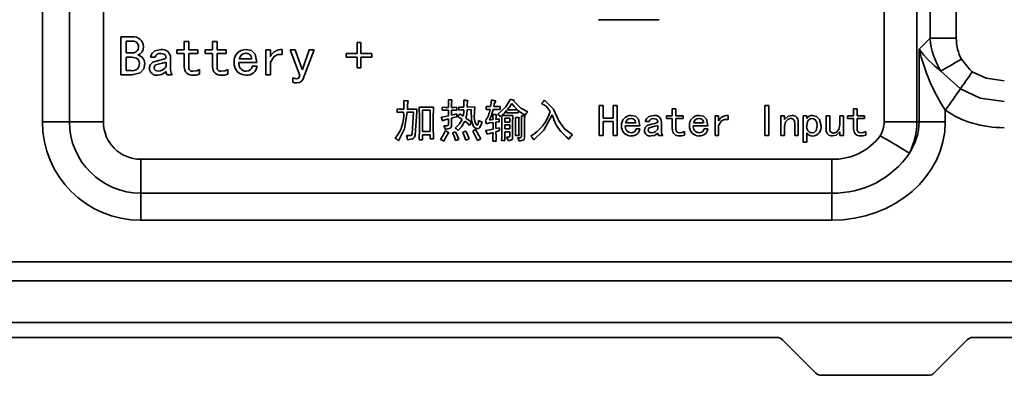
# Model space of a CAD drawing. Header units: millimetres. Extents: x 16386 to 23226, y -7201 to -2390.
# Tile 15 of 94: x 19442 to 19572, y -4142 to -4095. Entities that reach past the tile are written whole.
import ezdxf

# ---------------------------------------------------------------- set-up
doc = ezdxf.new("R2010")
doc.units = ezdxf.units.MM
doc.header["$PDMODE"] = 3
doc.header["$PDSIZE"] = 8
doc.layers.get('Defpoints').update_dxf_attribs({"linetype": 'CONTINUOUS'})
doc.layers.add('7标注层', color=4, linetype='CONTINUOUS')
doc.layers.add('轮廓实线层', color=7, linetype='CONTINUOUS', lineweight=35)
doc.styles.add('TH_GBDIM', font='romans.shx', dxfattribs={"width": 0.8, "bigfont": 'gbcbig.shx'})
doc.dimstyles.new('TH_GBDIM', dxfattribs={"dimtxt": 35, "dimasz": 15, "dimexe": 2, "dimexo": 0, "dimgap": 3, "dimtad": 1, "dimdec": 1, "dimzin": 0, "dimdsep": 46, "dimtxsty": 'TH_GBDIM', "dimcen": 2.5, "dimclrd": 130, "dimclre": 130, "dimclrt": 3, "dimadec": 1, "dimazin": 0, "dimtfac": 0.714286, "dimtdec": 1, "dimtmove": 0, "dimatfit": 3, "dimfxl": 1, "dimtzin": 0, "dimlwd": -1, "dimlwe": -1, "dimarcsym": 0})

# ---------------------------------------------------------------- blocks, each defined once
blk = doc.blocks.new('*D393')
at = {"layer": '7标注层', "color": 130, "ltscale": 5, "transparency": 16777216}
for p, q in [((19417.6, -4106.97), (19417.6, -3864.12)), ((19841.6, -4106.97), (19841.6, -3864.12)), ((19432.6, -3866.12), (19826.6, -3866.12))]:
    blk.add_line(p, q, dxfattribs=at)
for points in [[(19432.6, -3863.62), (19432.6, -3868.62), (19417.6, -3866.12)], [(19826.6, -3863.62), (19826.6, -3868.62), (19841.6, -3866.12)]]:
    blk.add_solid(points, dxfattribs=at)
at = {"layer": 'Defpoints', "color": 0, "ltscale": 5, "transparency": 16777216}
for p in [(19841.6, -3866.12), (19417.6, -4106.97), (19841.6, -4106.97)]:
    blk.add_point(p, dxfattribs=at)
at = {"layer": '7标注层', "color": 3, "ltscale": 5, "transparency": 16777216, "insert": (19629.6, -3845.62), "char_height": 35, "attachment_point": 5, "style": 'TH_GBDIM'}
blk.add_mtext('424.0±1', dxfattribs=at)
blk = doc.blocks.new('*D394')
at = {"layer": '7标注层', "color": 130, "ltscale": 5, "transparency": 16777216}
for p, q in [((19314.51, -4124.09), (19314.51, -3783.77)), ((19944.51, -4118.35), (19944.51, -3783.77)), ((19929.51, -3785.77), (19329.51, -3785.77))]:
    blk.add_line(p, q, dxfattribs=at)
for points in [[(19329.51, -3783.27), (19329.51, -3788.27), (19314.51, -3785.77)], [(19929.51, -3783.27), (19929.51, -3788.27), (19944.51, -3785.77)]]:
    blk.add_solid(points, dxfattribs=at)
at = {"layer": 'Defpoints', "color": 0, "ltscale": 5, "transparency": 16777216}
for p in [(19314.51, -3785.77), (19944.51, -4118.35), (19314.51, -4124.09)]:
    blk.add_point(p, dxfattribs=at)
at = {"layer": '7标注层', "color": 3, "ltscale": 5, "transparency": 16777216, "insert": (19629.51, -3754.18), "char_height": 35, "attachment_point": 5, "style": 'TH_GBDIM'}
blk.add_mtext('630.0{\\H0.7x;\\S+2^ -0.5;}', dxfattribs=at)

msp = doc.modelspace()

# ---------------------------------------------------------------- linework, layer by layer
at = {"layer": '轮廓实线层'}
for p, q in [((19445.1, -4108.47), (19445.1, -4018.97)), ((19448.69, -4108.47), (19448.69, -4018.97)), ((19453.17, -4018.97), (19453.17, -4108.47)), ((19556.33, -4108.47), (19556.33, -4018.97)), ((19560.66, -4018.97), (19560.66, -4108.47)), ((19562.39, -4097.42), (19562.39, -4019.92)), ((19565.86, -4019.92), (19565.86, -4097.42)), ((19518.6, -4094.97), (19526.6, -4094.97)), ((19455.49, -4102.24), (19455.49, -4097.24)), ((19455.49, -4097.24), (19457.01, -4097.24)), ((19457.04, -4097.8), (19456.16, -4097.8)), ((19456.16, -4097.8), (19456.16, -4099.35)), ((19463.85, -4098.97), (19463.85, -4097.83)), ((19463.85, -4097.83), (19464.44, -4097.83)), ((19464.44, -4097.83), (19464.44, -4098.97)), ((19467.59, -4097.83), (19468.18, -4097.83)), ((19467.59, -4098.97), (19467.59, -4097.83)), ((19468.18, -4097.83), (19468.18, -4098.97)), ((19486.69, -4099.44), (19486.69, -4098)), ((19486.69, -4098), (19487.18, -4098)), ((19487.18, -4098), (19487.18, -4099.44)), ((19560.95, -4098.86), (19562.39, -4097.42)), ((19562.39, -4097.42), (19565.86, -4097.42)), ((19456.16, -4099.35), (19457.01, -4099.35)), ((19462.86, -4099.44), (19462.86, -4098.97)), ((19462.86, -4098.97), (19463.85, -4098.97)), ((19463.85, -4099.44), (19462.86, -4099.44)), ((19463.85, -4101.19), (19463.85, -4099.44)), ((19464.44, -4098.97), (19465.63, -4098.97)), ((19465.63, -4099.44), (19464.44, -4099.44)), ((19464.44, -4099.44), (19464.44, -4101.22)), ((19465.63, -4098.97), (19465.63, -4099.44)), ((19466.6, -4099.44), (19466.6, -4098.97)), ((19466.6, -4098.97), (19467.59, -4098.97)), ((19467.59, -4099.44), (19466.6, -4099.44)), ((19467.59, -4101.19), (19467.59, -4099.44)), ((19468.18, -4098.97), (19469.38, -4098.97)), ((19469.38, -4099.44), (19468.18, -4099.44)), ((19468.18, -4099.44), (19468.18, -4101.22)), ((19469.38, -4098.97), (19469.38, -4099.44)), ((19474.64, -4102.24), (19474.64, -4098.97)), ((19474.64, -4098.97), (19475.23, -4098.97)), ((19475.23, -4098.97), (19475.23, -4099.82)), ((19476.8, -4098.91), (19476.8, -4099.55)), ((19479.14, -4102.36), (19477.86, -4098.97)), ((19477.86, -4098.97), (19478.5, -4098.97)), ((19478.5, -4098.97), (19479.44, -4101.54)), ((19479.46, -4101.54), (19480.37, -4098.97)), ((19481.01, -4098.97), (19479.67, -4102.51)), ((19480.37, -4098.97), (19481.01, -4098.97)), ((19485.25, -4099.91), (19485.25, -4099.44)), ((19485.25, -4099.44), (19486.69, -4099.44)), ((19487.18, -4099.44), (19488.62, -4099.44)), ((19488.62, -4099.44), (19488.62, -4099.91)), ((19560.95, -4108.47), (19560.95, -4098.86)), ((19456.92, -4099.91), (19456.16, -4099.91)), ((19456.16, -4099.91), (19456.16, -4101.69)), ((19460.02, -4099.93), (19459.38, -4099.93)), ((19461.45, -4101.16), (19461.45, -4100.58)), ((19462.04, -4100.02), (19462.04, -4101.63)), ((19473.44, -4100.61), (19471.07, -4100.61)), ((19471.1, -4100.14), (19472.77, -4100.14)), ((19475.23, -4100.58), (19475.23, -4102.24)), ((19486.69, -4099.91), (19485.25, -4099.91)), ((19486.69, -4101.34), (19486.69, -4099.91)), ((19488.62, -4099.91), (19487.18, -4099.91)), ((19487.18, -4099.91), (19487.18, -4101.34)), ((19456.16, -4101.69), (19456.83, -4101.69)), ((19465.87, -4101.57), (19465.87, -4102.16)), ((19469.61, -4101.57), (19469.61, -4102.16)), ((19472.83, -4101.13), (19473.47, -4101.13)), ((19479.44, -4101.54), (19479.46, -4101.54)), ((19487.18, -4101.34), (19486.69, -4101.34)), ((19566.4, -4104.11), (19563.84, -4101.75)), ((19456.95, -4102.24), (19455.49, -4102.24)), ((19462.27, -4102.24), (19461.57, -4102.24)), ((19475.23, -4102.24), (19474.64, -4102.24)), ((19478.21, -4103.24), (19478.21, -4102.65)), ((19498.75, -4105.56), (19499.2, -4105.56)), ((19507.48, -4105.63), (19507.38, -4105.75)), ((19491.97, -4107.22), (19491.97, -4106.76)), ((19492.83, -4107.2), (19492.51, -4107.2)), ((19492.55, -4106.8), (19492.86, -4106.8)), ((19494.12, -4107.2), (19493.3, -4107.2)), ((19493.32, -4106.8), (19494.59, -4106.8)), ((19493.96, -4110.01), (19494.12, -4107.2)), ((19494.56, -4107.2), (19494.38, -4110.19)), ((19494.89, -4106.52), (19496.79, -4106.52)), ((19495.34, -4106.94), (19495.34, -4109.73)), ((19496.34, -4106.94), (19495.34, -4106.94)), ((19496.34, -4109.73), (19496.34, -4106.94)), ((19497.91, -4106.94), (19497.91, -4106.55)), ((19498.78, -4107.69), (19498.78, -4106.92)), ((19499.17, -4106.92), (19499.17, -4107.6)), ((19499.85, -4106.55), (19499.85, -4106.94)), ((19500.13, -4106.92), (19500.11, -4106.55)), ((19501.23, -4106.52), (19502.26, -4106.48)), ((19501.77, -4106.85), (19501.23, -4106.87)), ((19503.76, -4106.85), (19503.76, -4106.43)), ((19505.58, -4106.43), (19505.58, -4106.85)), ((19506.45, -4107.27), (19506.45, -4106.99)), ((19507.99, -4107.27), (19506.45, -4107.27)), ((19506.52, -4106.9), (19507.87, -4106.9)), ((19507.99, -4106.99), (19507.99, -4107.27)), ((19518.66, -4110.29), (19518.66, -4106.29)), ((19518.66, -4106.29), (19519.2, -4106.29)), ((19519.2, -4106.29), (19519.2, -4107.97)), ((19520.53, -4106.29), (19521.07, -4106.29)), ((19520.53, -4107.97), (19520.53, -4106.29)), ((19521.07, -4106.29), (19521.07, -4110.29)), ((19528.34, -4107.67), (19528.34, -4106.76)), ((19528.34, -4106.76), (19528.81, -4106.76)), ((19528.81, -4106.76), (19528.81, -4107.67)), ((19540.55, -4110.29), (19540.55, -4106.29)), ((19540.55, -4106.29), (19541.09, -4106.29)), ((19541.09, -4106.29), (19541.09, -4110.29)), ((19552.3, -4107.67), (19552.3, -4106.76)), ((19552.3, -4106.76), (19552.76, -4106.76)), ((19552.76, -4106.76), (19552.76, -4107.67)), ((19564.41, -4106.94), (19564.41, -4108.47)), ((19445.1, -4108.47), (19448.69, -4108.47)), ((19448.69, -4108.47), (19453.17, -4108.47)), ((19494.92, -4109.89), (19494.92, -4107.5)), ((19496.76, -4107.5), (19496.76, -4109.56)), ((19498.78, -4108.72), (19498.78, -4108.09)), ((19499.17, -4108), (19499.17, -4108.7)), ((19499.85, -4107.43), (19499.85, -4107.81)), ((19503.8, -4108.72), (19503.64, -4108.32)), ((19504.2, -4108.23), (19504.65, -4108.18)), ((19504.62, -4107.48), (19505.07, -4107.48)), ((19504.65, -4109.45), (19504.65, -4108.56)), ((19505.04, -4108.14), (19505.44, -4108.09)), ((19505.44, -4108.46), (19505.04, -4108.51)), ((19505.04, -4108.51), (19505.04, -4109.35)), ((19505.44, -4108.09), (19505.44, -4108.46)), ((19505.79, -4107.67), (19505.65, -4107.79)), ((19505.82, -4107.64), (19507.27, -4107.64)), ((19505.82, -4110.1), (19505.82, -4108.46)), ((19506.21, -4108), (19506.21, -4108.53)), ((19506.85, -4108), (19506.21, -4108)), ((19506.21, -4108.53), (19506.85, -4108.53)), ((19506.85, -4108.53), (19506.85, -4108)), ((19507.24, -4108.28), (19507.24, -4110.5)), ((19507.62, -4107.88), (19508.09, -4107.88)), ((19507.64, -4109.59), (19507.64, -4108.53)), ((19508.06, -4108.53), (19508.06, -4109.56)), ((19508.39, -4107.67), (19508.83, -4107.67)), ((19508.41, -4110.41), (19508.41, -4108.44)), ((19508.81, -4108.39), (19508.81, -4110.5)), ((19519.2, -4107.97), (19520.53, -4107.97)), ((19520.53, -4108.42), (19519.2, -4108.42)), ((19519.2, -4108.42), (19519.2, -4110.29)), ((19520.53, -4110.29), (19520.53, -4108.42)), ((19522.17, -4108.6), (19523.5, -4108.6)), ((19525.28, -4108.44), (19524.76, -4108.44)), ((19526.89, -4108.51), (19526.89, -4109.8)), ((19527.55, -4108.04), (19527.55, -4107.67)), ((19527.55, -4107.67), (19528.34, -4107.67)), ((19528.34, -4108.04), (19527.55, -4108.04)), ((19528.34, -4109.45), (19528.34, -4108.04)), ((19528.81, -4107.67), (19529.77, -4107.67)), ((19529.77, -4108.04), (19528.81, -4108.04)), ((19528.81, -4108.04), (19528.81, -4109.47)), ((19529.77, -4107.67), (19529.77, -4108.04)), ((19531.15, -4108.6), (19532.48, -4108.6)), ((19533.98, -4110.29), (19533.98, -4107.67)), ((19533.98, -4107.67), (19534.45, -4107.67)), ((19534.45, -4107.67), (19534.45, -4108.35)), ((19535.71, -4107.62), (19535.71, -4108.14)), ((19542.68, -4107.67), (19543.15, -4107.67)), ((19542.68, -4110.29), (19542.68, -4107.67)), ((19543.15, -4107.67), (19543.15, -4108.16)), ((19544.51, -4110.29), (19544.51, -4108.6)), ((19544.97, -4108.44), (19544.97, -4110.29)), ((19545.63, -4111.15), (19545.63, -4107.67)), ((19545.63, -4107.67), (19546.1, -4107.67)), ((19546.1, -4107.67), (19546.1, -4108.02)), ((19548.67, -4109.52), (19548.67, -4107.67)), ((19548.67, -4107.67), (19549.14, -4107.67)), ((19549.14, -4107.67), (19549.14, -4109.35)), ((19550.49, -4107.67), (19550.96, -4107.67)), ((19550.49, -4108.86), (19550.49, -4107.67)), ((19550.96, -4107.67), (19550.96, -4110.29)), ((19551.5, -4108.04), (19551.5, -4107.67)), ((19551.5, -4107.67), (19552.3, -4107.67)), ((19552.3, -4108.04), (19551.5, -4108.04)), ((19552.3, -4109.45), (19552.3, -4108.04)), ((19552.76, -4107.67), (19553.72, -4107.67)), ((19553.72, -4108.04), (19552.76, -4108.04)), ((19552.76, -4108.04), (19552.76, -4109.47)), ((19553.72, -4107.67), (19553.72, -4108.04)), ((19556.33, -4108.47), (19560.66, -4108.47)), ((19560.66, -4108.47), (19560.95, -4108.47)), ((19564.41, -4108.47), (19560.95, -4108.47)), ((19495.34, -4109.73), (19496.34, -4109.73)), ((19505.04, -4109.35), (19505.51, -4109.24)), ((19505.51, -4109.24), (19505.51, -4109.63)), ((19506.21, -4108.88), (19506.21, -4109.4)), ((19506.85, -4108.88), (19506.21, -4108.88)), ((19506.21, -4109.4), (19506.85, -4109.4)), ((19506.85, -4109.77), (19506.21, -4109.77)), ((19506.21, -4109.77), (19506.21, -4110.94)), ((19506.85, -4109.4), (19506.85, -4108.88)), ((19506.85, -4110.38), (19506.85, -4109.77)), ((19524.04, -4108.98), (19522.14, -4108.98)), ((19523.55, -4109.4), (19524.06, -4109.4)), ((19526.42, -4109.42), (19526.42, -4108.95)), ((19529.96, -4109.75), (19529.96, -4110.22)), ((19533.02, -4108.98), (19531.13, -4108.98)), ((19532.53, -4109.4), (19533.04, -4109.4)), ((19534.45, -4108.95), (19534.45, -4110.29)), ((19543.15, -4109.1), (19543.15, -4110.29)), ((19546.1, -4109.94), (19546.1, -4111.15)), ((19550.49, -4110.29), (19550.49, -4109.8)), ((19553.91, -4109.75), (19553.91, -4110.22)), ((19495.34, -4110.85), (19494.89, -4110.85)), ((19496.34, -4110.19), (19495.34, -4110.19)), ((19495.34, -4110.19), (19495.34, -4110.85)), ((19496.34, -4110.73), (19496.34, -4110.19)), ((19496.79, -4110.73), (19496.34, -4110.73)), ((19503.03, -4110.71), (19502.61, -4110.92)), ((19505.07, -4111.01), (19504.62, -4111.01)), ((19506.21, -4110.94), (19505.79, -4110.94)), ((19508.09, -4110.29), (19507.62, -4110.29)), ((19519.2, -4110.29), (19518.66, -4110.29)), ((19521.07, -4110.29), (19520.53, -4110.29)), ((19527.08, -4110.29), (19526.52, -4110.29)), ((19534.45, -4110.29), (19533.98, -4110.29)), ((19541.09, -4110.29), (19540.55, -4110.29)), ((19543.15, -4110.29), (19542.68, -4110.29)), ((19544.97, -4110.29), (19544.51, -4110.29)), ((19546.1, -4111.15), (19545.63, -4111.15)), ((19550.96, -4110.29), (19550.49, -4110.29)), ((19458.1, -4113.41), (19549.4, -4113.41)), ((19458.1, -4113.41), (19458.1, -4117.88)), ((19549.4, -4113.41), (19549.4, -4117.88)), ((19549.4, -4117.88), (19458.1, -4117.88)), ((19458.1, -4121.47), (19458.1, -4117.88)), ((19549.4, -4121.47), (19549.4, -4117.88)), ((19549.4, -4121.47), (19458.1, -4121.47)), ((19629.6, -4126.97), (19351.6, -4126.97)), ((19629.6, -4129.47), (19350.6, -4129.47)), ((19352.94, -4134.97), (19629.6, -4134.97)), ((19351.28, -4136.97), (19542.19, -4136.97)), ((19542.9, -4137.26), (19547.31, -4141.67)), ((19562.9, -4141.67), (19567.31, -4137.26)), ((19568.02, -4136.97), (19629.6, -4136.97)), ((19548.02, -4141.97), (19562.19, -4141.97))]:
    msp.add_line(p, q, dxfattribs=at)
at = {"layer": '轮廓实线层', "flags": 128}
for points in [[(19459.38, -4099.93), (19459.56, -4099.44), (19459.95, -4099.09), (19460.75, -4098.91)], [(19461.45, -4099.96), (19461.42, -4099.78), (19461.33, -4099.62), (19461.18, -4099.51), (19460.75, -4099.44)], [(19471.98, -4099.41), (19471.64, -4099.47), (19471.35, -4099.66), (19471.1, -4100.14)], [(19472.04, -4098.91), (19472.72, -4099.06), (19473.22, -4099.54), (19473.44, -4100.61)], [(19476.8, -4099.55), (19476.23, -4099.56), (19475.72, -4099.83), (19475.23, -4100.58)], [(19457.92, -4100.75), (19457.88, -4100.48), (19457.76, -4100.23), (19457.55, -4100.06), (19456.92, -4099.91)], [(19458.62, -4100.75), (19458.5, -4101.46), (19458.04, -4101.99), (19456.95, -4102.24)], [(19459.23, -4101.4), (19459.34, -4100.92), (19459.69, -4100.57), (19460.43, -4100.34)], [(19460.58, -4100.78), (19460.05, -4100.95), (19459.92, -4101.12), (19459.87, -4101.34)], [(19460.43, -4100.34), (19460.99, -4100.24), (19461.26, -4100.16), (19461.39, -4100.09), (19461.43, -4100.03), (19461.45, -4099.96)], [(19461.45, -4100.58), (19460.97, -4100.71), (19460.58, -4100.78)], [(19566.56, -4100.18), (19566.17, -4100.41), (19565.78, -4100.63), (19565.41, -4100.85), (19565.05, -4101.05), (19564.7, -4101.25), (19564.39, -4101.43), (19564.1, -4101.6), (19563.84, -4101.75)], [(19566.56, -4100.18), (19567.59, -4101.52), (19567.98, -4101.84)], [(19459.87, -4101.34), (19459.93, -4101.54), (19460.07, -4101.7), (19460.4, -4101.78)], [(19461.45, -4101.83), (19460.88, -4102.21), (19460.34, -4102.3)], [(19461.57, -4102.24), (19461.47, -4102.03), (19461.45, -4101.83)], [(19462.04, -4101.63), (19462.11, -4101.99), (19462.27, -4102.24)], [(19464.99, -4101.78), (19465.5, -4101.72), (19465.87, -4101.57)], [(19465.87, -4102.16), (19465.4, -4102.28), (19465.02, -4102.3)], [(19468.73, -4101.78), (19469.24, -4101.72), (19469.61, -4101.57)], [(19469.61, -4102.16), (19469.14, -4102.28), (19468.76, -4102.3)], [(19567.98, -4101.84), (19567.76, -4102.15), (19567.55, -4102.46), (19567.33, -4102.77), (19567.13, -4103.06), (19566.93, -4103.35), (19566.74, -4103.62), (19566.56, -4103.87), (19566.4, -4104.11)], [(19567.98, -4101.84), (19569.81, -4102.7), (19572.21, -4103.03)], [(19478.21, -4102.65), (19478.45, -4102.74), (19478.65, -4102.77)], [(19478.73, -4103.33), (19478.43, -4103.31), (19478.21, -4103.24)], [(19478.65, -4102.77), (19478.85, -4102.75), (19479.01, -4102.65), (19479.14, -4102.36)], [(19564.41, -4106.94), (19564.69, -4106.55), (19564.96, -4106.16), (19565.22, -4105.78), (19565.48, -4105.41), (19565.73, -4105.06), (19565.97, -4104.72), (19566.19, -4104.4), (19566.4, -4104.11)], [(19572.21, -4105.8), (19569.03, -4105.36), (19566.4, -4104.11)], [(19492.88, -4106.22), (19492.87, -4105.9), (19492.86, -4105.66)], [(19492.86, -4105.66), (19493.18, -4105.68), (19493.44, -4105.7)], [(19498.78, -4106.57), (19498.77, -4106.01), (19498.75, -4105.56)], [(19499.2, -4105.56), (19499.18, -4106.13), (19499.17, -4106.57)], [(19500.81, -4106.52), (19500.8, -4105.98), (19500.79, -4105.56)], [(19500.79, -4105.56), (19501.07, -4105.63), (19501.3, -4105.66)], [(19501.3, -4105.66), (19501.24, -4106.14), (19501.23, -4106.52)], [(19504.32, -4106.45), (19504.4, -4105.96), (19504.44, -4105.56)], [(19504.44, -4105.56), (19504.75, -4105.65), (19505, -4105.7)], [(19505, -4105.7), (19504.82, -4106.11), (19504.74, -4106.45)], [(19505.25, -4107.5), (19506.35, -4106.47), (19506.96, -4105.45)], [(19507.15, -4106.03), (19506.81, -4106.52), (19506.52, -4106.9)], [(19506.96, -4105.45), (19507.24, -4105.57), (19507.48, -4105.63)], [(19507.87, -4106.9), (19507.45, -4106.43), (19507.15, -4106.03)], [(19507.38, -4105.75), (19508.31, -4106.68), (19509.23, -4107.15)], [(19511.06, -4106.03), (19511.29, -4105.81), (19511.45, -4105.61)], [(19512.2, -4107.11), (19511.65, -4106.41), (19511.06, -4106.03)], [(19511.45, -4105.61), (19512.63, -4106.8), (19513.34, -4108.32), (19514.08, -4109.41), (19515.15, -4110.17)], [(19491.97, -4106.76), (19492.29, -4106.79), (19492.55, -4106.8)], [(19492.51, -4107.2), (19492.2, -4107.21), (19491.97, -4107.22)], [(19493.3, -4107.2), (19492.97, -4109.41), (19492.18, -4110.97)], [(19492.86, -4106.8), (19492.87, -4106.48), (19492.88, -4106.22)], [(19494.59, -4106.8), (19494.57, -4107.03), (19494.56, -4107.2)], [(19494.92, -4107.5), (19494.91, -4106.95), (19494.89, -4106.52)], [(19496.79, -4106.52), (19496.77, -4107.07), (19496.76, -4107.5)], [(19497.91, -4106.55), (19498.39, -4106.56), (19498.78, -4106.57)], [(19498.78, -4106.92), (19498.29, -4106.93), (19497.91, -4106.94)], [(19499.17, -4106.57), (19499.55, -4106.56), (19499.85, -4106.55)], [(19499.85, -4106.94), (19499.47, -4106.93), (19499.17, -4106.92)], [(19500.11, -4106.55), (19500.5, -4106.53), (19500.81, -4106.52)], [(19500.81, -4106.87), (19500.43, -4106.89), (19500.13, -4106.92)], [(19500.72, -4107.71), (19500.8, -4107.25), (19500.81, -4106.87)], [(19501.23, -4106.87), (19501.17, -4107.49), (19501.07, -4107.97)], [(19502.59, -4109.38), (19502.25, -4109.25), (19502.02, -4108.98), (19501.81, -4108.29), (19501.77, -4106.85)], [(19502.26, -4106.48), (19502.17, -4107.83), (19502.24, -4108.42), (19502.43, -4108.84), (19502.46, -4108.88), (19502.51, -4108.9), (19502.53, -4108.91), (19502.56, -4108.91), (19502.58, -4108.9), (19502.6, -4108.88), (19502.68, -4108.71), (19502.71, -4108.56), (19502.75, -4108.3)], [(19503.76, -4106.43), (19504.07, -4106.45), (19504.32, -4106.45)], [(19504.25, -4106.83), (19503.97, -4106.83), (19503.76, -4106.85)], [(19504.67, -4106.83), (19504.43, -4107.62), (19504.2, -4108.23)], [(19505.58, -4106.85), (19505.07, -4106.83), (19504.67, -4106.83)], [(19504.74, -4106.45), (19505.21, -4106.45), (19505.58, -4106.43)], [(19506.45, -4106.99), (19506.1, -4107.36), (19505.82, -4107.64)], [(19508.88, -4107.57), (19508.36, -4107.28), (19507.99, -4106.99)], [(19509.23, -4107.15), (19509.02, -4107.38), (19508.88, -4107.57)], [(19497.79, -4107.86), (19498.35, -4107.78), (19498.78, -4107.69)], [(19497.96, -4108.32), (19497.88, -4108.06), (19497.79, -4107.86)], [(19498.78, -4108.09), (19498.31, -4108.21), (19497.96, -4108.32)], [(19499.17, -4107.6), (19499.55, -4107.51), (19499.85, -4107.43)], [(19499.85, -4107.81), (19499.47, -4107.91), (19499.17, -4108)], [(19499.64, -4109.31), (19500.24, -4108.72), (19500.58, -4108.16)], [(19500.01, -4107.76), (19500.15, -4107.57), (19500.25, -4107.41)], [(19500.58, -4108.16), (19500.27, -4107.92), (19500.01, -4107.76)], [(19500.93, -4108.39), (19500.49, -4109.12), (19500.04, -4109.61)], [(19500.25, -4107.41), (19500.52, -4107.57), (19500.72, -4107.71)], [(19501.54, -4108.93), (19501.21, -4108.61), (19500.93, -4108.39)], [(19501.07, -4107.97), (19501.48, -4108.28), (19501.79, -4108.53)], [(19501.79, -4108.53), (19501.65, -4108.76), (19501.54, -4108.93)], [(19503.2, -4108.49), (19503, -4109.02), (19502.84, -4109.26), (19502.73, -4109.35), (19502.59, -4109.38)], [(19502.75, -4108.3), (19502.99, -4108.43), (19503.2, -4108.49)], [(19504.65, -4108.56), (19504.17, -4108.62), (19503.8, -4108.72)], [(19504.65, -4108.18), (19504.64, -4107.79), (19504.62, -4107.48)], [(19505.07, -4107.48), (19505.05, -4107.85), (19505.04, -4108.14)], [(19505.65, -4107.79), (19505.45, -4107.6), (19505.25, -4107.5)], [(19505.82, -4108.46), (19505.81, -4108.02), (19505.79, -4107.67)], [(19507.27, -4107.64), (19507.25, -4108), (19507.24, -4108.28)], [(19507.64, -4108.53), (19507.63, -4108.17), (19507.62, -4107.88)], [(19508.09, -4107.88), (19508.07, -4108.25), (19508.06, -4108.53)], [(19508.41, -4108.44), (19508.4, -4108.01), (19508.39, -4107.67)], [(19508.83, -4107.67), (19508.82, -4108.07), (19508.81, -4108.39)], [(19512.48, -4107.55), (19511.37, -4109.58), (19510.05, -4110.85)], [(19522.87, -4108.02), (19522.6, -4108.07), (19522.37, -4108.22), (19522.17, -4108.6)], [(19522.92, -4107.62), (19523.46, -4107.74), (19523.86, -4108.12), (19524.04, -4108.98)], [(19524.76, -4108.44), (19524.91, -4108.05), (19525.22, -4107.77), (19525.86, -4107.62)], [(19525.61, -4108.77), (19526.05, -4108.68), (19526.27, -4108.62), (19526.37, -4108.56), (19526.41, -4108.52), (19526.42, -4108.46)], [(19526.42, -4108.46), (19526.4, -4108.32), (19526.32, -4108.19), (19526.21, -4108.1), (19525.86, -4108.04)], [(19531.85, -4108.02), (19531.58, -4108.07), (19531.35, -4108.22), (19531.15, -4108.6)], [(19531.9, -4107.62), (19532.44, -4107.74), (19532.84, -4108.12), (19533.02, -4108.98)], [(19535.71, -4108.14), (19535.25, -4108.14), (19534.85, -4108.35), (19534.45, -4108.95)], [(19543.15, -4108.16), (19543.63, -4107.72), (19544.13, -4107.62)], [(19543.99, -4108), (19543.6, -4108.14), (19543.31, -4108.45), (19543.15, -4109.1)], [(19546.78, -4108.04), (19546.54, -4108.09), (19546.35, -4108.23), (19546.21, -4108.43), (19546.1, -4108.98)], [(19547.48, -4108.98), (19547.44, -4108.61), (19547.29, -4108.27), (19547.06, -4108.09), (19546.78, -4108.04)], [(19546.87, -4107.62), (19547.4, -4107.76), (19547.8, -4108.14), (19547.99, -4108.98)], [(19494.89, -4110.85), (19494.91, -4110.31), (19494.92, -4109.89)], [(19496.76, -4109.56), (19496.77, -4110.22), (19496.79, -4110.73)], [(19497.72, -4110.8), (19498.1, -4110.16), (19498.35, -4109.63)], [(19498.14, -4108.98), (19498.55, -4108.98), (19498.65, -4108.97), (19498.74, -4108.92), (19498.77, -4108.82), (19498.78, -4108.72)], [(19498.35, -4109.47), (19498.25, -4109.19), (19498.14, -4108.98)], [(19498.8, -4109.87), (19498.43, -4110.5), (19498.17, -4111.01)], [(19499.17, -4108.7), (19499.15, -4109.02), (19499.1, -4109.18), (19498.99, -4109.3), (19498.35, -4109.47)], [(19498.35, -4109.63), (19498.6, -4109.78), (19498.8, -4109.87)], [(19499.31, -4109.94), (19499.54, -4109.85), (19499.71, -4109.77)], [(19499.69, -4110.94), (19499.5, -4110.37), (19499.31, -4109.94)], [(19500.04, -4109.61), (19499.84, -4109.41), (19499.64, -4109.31)], [(19499.71, -4109.77), (19499.95, -4110.34), (19500.11, -4110.8)], [(19500.65, -4109.84), (19500.87, -4109.76), (19501.04, -4109.68)], [(19501.07, -4110.9), (19500.85, -4110.3), (19500.65, -4109.84)], [(19501.04, -4109.68), (19501.31, -4110.27), (19501.51, -4110.73)], [(19501.96, -4109.68), (19502.17, -4109.58), (19502.33, -4109.49)], [(19502.61, -4110.92), (19502.26, -4110.22), (19501.96, -4109.68)], [(19502.33, -4109.49), (19502.73, -4110.17), (19503.03, -4110.71)], [(19503.66, -4109.63), (19504.22, -4109.54), (19504.65, -4109.45)], [(19503.87, -4110.1), (19503.77, -4109.83), (19503.66, -4109.63)], [(19504.65, -4109.87), (19504.21, -4109.99), (19503.87, -4110.1)], [(19504.62, -4111.01), (19504.64, -4110.37), (19504.65, -4109.87)], [(19505.51, -4109.63), (19505.25, -4109.7), (19505.04, -4109.77)], [(19505.04, -4109.77), (19505.05, -4110.47), (19505.07, -4111.01)], [(19507.62, -4110.29), (19507.64, -4109.9), (19507.64, -4109.59)], [(19508.06, -4109.56), (19508.07, -4109.97), (19508.09, -4110.29)], [(19524.65, -4109.61), (19524.74, -4109.23), (19525.01, -4108.95), (19525.61, -4108.77)], [(19525.72, -4109.12), (19525.3, -4109.25), (19525.2, -4109.39), (19525.16, -4109.56)], [(19525.16, -4109.56), (19525.2, -4109.73), (19525.32, -4109.85), (19525.58, -4109.91)], [(19526.42, -4109.96), (19525.97, -4110.26), (19525.54, -4110.33)], [(19526.42, -4108.95), (19526.04, -4109.06), (19525.72, -4109.12)], [(19526.52, -4110.29), (19526.44, -4110.11), (19526.42, -4109.96)], [(19526.89, -4109.8), (19526.95, -4110.09), (19527.08, -4110.29)], [(19529.25, -4109.91), (19529.66, -4109.87), (19529.96, -4109.75)], [(19546.78, -4109.94), (19547.1, -4109.86), (19547.23, -4109.76), (19547.33, -4109.63), (19547.48, -4108.98)], [(19550.49, -4109.8), (19550.01, -4110.23), (19549.51, -4110.33)], [(19549.65, -4109.96), (19550.05, -4109.82), (19550.33, -4109.5), (19550.49, -4108.86)], [(19553.21, -4109.91), (19553.61, -4109.87), (19553.91, -4109.75)], [(19492.18, -4110.97), (19491.93, -4110.76), (19491.71, -4110.64)], [(19493.21, -4110.29), (19493.67, -4110.29), (19493.78, -4110.27), (19493.88, -4110.22), (19493.93, -4110.12), (19493.96, -4110.01)], [(19493.35, -4110.83), (19493.29, -4110.52), (19493.21, -4110.29)], [(19494.38, -4110.19), (19494.27, -4110.51), (19494.16, -4110.64), (19494.01, -4110.72), (19493.35, -4110.83)], [(19498.17, -4111.01), (19497.93, -4110.88), (19497.72, -4110.8)], [(19500.11, -4110.8), (19499.87, -4110.88), (19499.69, -4110.94)], [(19501.51, -4110.73), (19501.26, -4110.81), (19501.07, -4110.9)], [(19505.79, -4110.94), (19505.81, -4110.47), (19505.82, -4110.1)], [(19506.45, -4110.5), (19506.67, -4110.49), (19506.78, -4110.46), (19506.82, -4110.43), (19506.84, -4110.41), (19506.85, -4110.38)], [(19506.68, -4110.97), (19506.57, -4110.7), (19506.45, -4110.5)], [(19507.24, -4110.5), (19507.22, -4110.7), (19507.16, -4110.78), (19507.07, -4110.84), (19506.68, -4110.97)], [(19507.87, -4110.57), (19508.18, -4110.56), (19508.32, -4110.52), (19508.38, -4110.47), (19508.41, -4110.41)], [(19508.11, -4111.04), (19508, -4110.76), (19507.87, -4110.57)], [(19508.81, -4110.5), (19508.77, -4110.74), (19508.7, -4110.85), (19508.59, -4110.91), (19508.11, -4111.04)], [(19510.05, -4110.85), (19509.84, -4110.55), (19509.63, -4110.36)], [(19515.15, -4110.17), (19514.85, -4110.46), (19514.71, -4110.76)], [(19529.96, -4110.22), (19529.58, -4110.32), (19529.28, -4110.33)], [(19553.91, -4110.22), (19553.54, -4110.32), (19553.23, -4110.33)], [(19555.82, -4110.3), (19556.41, -4110.65), (19556.99, -4111), (19557.56, -4111.33), (19558.08, -4111.65), (19558.57, -4111.94), (19559, -4112.19), (19559.37, -4112.41), (19559.67, -4112.59)]]:
    msp.add_lwpolyline(points, dxfattribs=at)
at = {"layer": '轮廓实线层'}
for centre, radius, start, end in [((19457.17, -4098.54), 1.3, 0.3847, 96.9199), ((19457.1, -4098.49), 0.696, 356.8617, 95.3849), ((19457.06, -4098.61), 0.746, 266.3382, 5.7453), ((19457.4, -4098.62), 1.07, 286.6984, 4.5409), ((19460.65, -4100.08), 0.65, 81.3385, 167.0932), ((19460.94, -4100), 1.1, 358.7718, 99.598), ((19471.99, -4100.48), 1.57, 88.4222, 184.6194), ((19472.03, -4100.15), 0.741, 0.681, 93.7245), ((19476.72, -4100.59), 1.69, 87.1633, 152.555), ((19586.39, -4092.74), 26.17, 193.5388, 212.8763), ((19572.19, -4090.52), 13.99, 216.5789, 233.3634), ((19457.02, -4100.81), 0.897, 258.0097, 3.7012), ((19457.49, -4100.75), 1.13, 359.6375, 78.7769), ((19472, -4100.73), 1.57, 175.5619, 271.3964), ((19472.04, -4100.79), 0.986, 169.2707, 269.7743), ((19460.2, -4101.35), 0.966, 182.8932, 278.6924), ((19460.39, -4100.54), 1.23, 270.665, 329.8479), ((19464.92, -4101.24), 1.07, 177.5341, 275.4031), ((19464.93, -4101.28), 0.501, 173.3767, 276.6229), ((19468.66, -4101.24), 1.07, 177.5344, 275.4032), ((19468.68, -4101.28), 0.501, 173.3771, 276.6225), ((19472.12, -4100.94), 1.37, 266.7501, 351.7011), ((19472.1, -4101.04), 0.738, 265.5555, 352.7916), ((19478.72, -4102.36), 0.962, 270.9175, 351.4541), ((19499.85, -4106.94), 6.52, 169.0663, 178.7888), ((19488.17, -4107.58), 4.68, 319.1703, 4.6629), ((19501.23, -4106.47), 3.04, 322.4978, 353.2841), ((19506.64, -4105.35), 5.83, 300.8273, 342.4588), ((19458.1, -4108.47), 13, 180, 270), ((19458.1, -4108.47), 9.42, 180, 270), ((19458.1, -4108.47), 4.94, 180, 270), ((19517.97, -4106.12), 5.67, 194.6201, 234.8572), ((19522.88, -4108.88), 1.26, 88.4226, 184.6188), ((19522.91, -4108.61), 0.593, 0.6812, 93.7232), ((19525.78, -4108.56), 0.52, 81.3371, 167.0941), ((19526.01, -4108.49), 0.882, 358.7723, 99.5975), ((19531.86, -4108.88), 1.26, 88.4214, 184.62), ((19531.89, -4108.61), 0.593, 0.6792, 93.7252), ((19535.64, -4108.97), 1.35, 87.1628, 152.5553), ((19543.98, -4108.53), 0.532, 351.7946, 88.6788), ((19544.2, -4108.4), 0.778, 356.8073, 94.8068), ((19546.82, -4108.47), 0.85, 86.555, 147.9559), ((19522.88, -4109.08), 1.26, 175.5619, 271.3967), ((19522.92, -4109.12), 0.789, 169.2706, 269.7743), ((19522.98, -4109.24), 1.1, 266.7497, 351.7016), ((19522.96, -4109.33), 0.59, 265.5559, 352.7907), ((19525.42, -4109.57), 0.773, 182.8926, 278.6927), ((19525.57, -4108.93), 0.987, 270.6652, 329.8475), ((19529.2, -4109.48), 0.856, 177.5348, 275.4029), ((19529.21, -4109.52), 0.401, 173.378, 276.6215), ((19531.87, -4109.08), 1.26, 175.5616, 271.397), ((19531.9, -4109.12), 0.789, 169.2711, 269.7748), ((19531.96, -4109.24), 1.1, 266.7504, 351.7009), ((19531.94, -4109.33), 0.59, 265.5566, 352.7913), ((19546.91, -4109.12), 0.824, 169.8176, 260.727), ((19546.84, -4109.49), 0.866, 210.8794, 271.8992), ((19546.81, -4109.16), 1.2, 272.9729, 8.7659), ((19549.45, -4109.56), 0.779, 176.8596, 274.7537), ((19549.67, -4109.43), 0.533, 171.8858, 268.586), ((19553.15, -4109.48), 0.856, 177.5358, 275.4019), ((19553.16, -4109.52), 0.401, 173.378, 276.6215), ((19549.69, -4105.82), 7.59, 267.8471, 323.8126), ((19549.7, -4105.86), 12.03, 268.59, 325.9749), ((19542.19, -4137.97), 1, 45, 90), ((19568.02, -4137.97), 1, 90, 135), ((19548.02, -4140.97), 1, 225, 270), ((19562.19, -4140.97), 1, 270, 315)]:
    msp.add_arc(centre, radius, start, end, dxfattribs=at)
for centre, major_axis, ratio, start_param, end_param in [((19572.79, -4095.69), (7.67, 7.67), 0.922139, 2.482535, 2.936245), ((19572.79, -4095.69), (5.48, 5.48), 0.774597, 2.482535, 2.936245), ((19576.54, -4091.93), (13.69, 13.69), 0.774597, 3.277933, 3.800651), ((19549.4, -4108.47), (15.01, 0), 0.866025, 4.712389, 6.283185), ((19551.71, -4108.47), (4.62, 0), 0.866025, 5.807303, 6.283185), ((19551.71, -4108.47), (0, 9), 0.994325, 4.236507, 4.712389), ((19549.4, -4108.47), (11.55, 0), 0.779423, 5.807303, 6.283185)]:
    msp.add_ellipse(centre, major_axis=major_axis, ratio=ratio, start_param=start_param, end_param=end_param, dxfattribs=at)

# ---------------------------------------------------------------- dimensions: what is measured, and where the dimension line sits
at = {"layer": '7标注层', "ltscale": 5}
for base, p1, p2, text, picture, middle in [((19314.51, -3785.77), (19944.51, -4118.35), (19314.51, -4124.09), '<>{\\H0.7x;\\S+2^ -0.5;}', '*D394', (19629.51, -3754.18)), ((19841.6, -3866.12), (19417.6, -4106.97), (19841.6, -4106.97), '<>±1', '*D393', (19629.6, -3845.62))]:
    dim = msp.add_linear_dim(base=base, p1=p1, p2=p2, angle=180, text=text, dimstyle='TH_GBDIM', dxfattribs=at)
    dim.commit()
    dim.dimension.update_dxf_attribs({"geometry": picture, "text_midpoint": middle})

doc.saveas('drawing.dxf')
